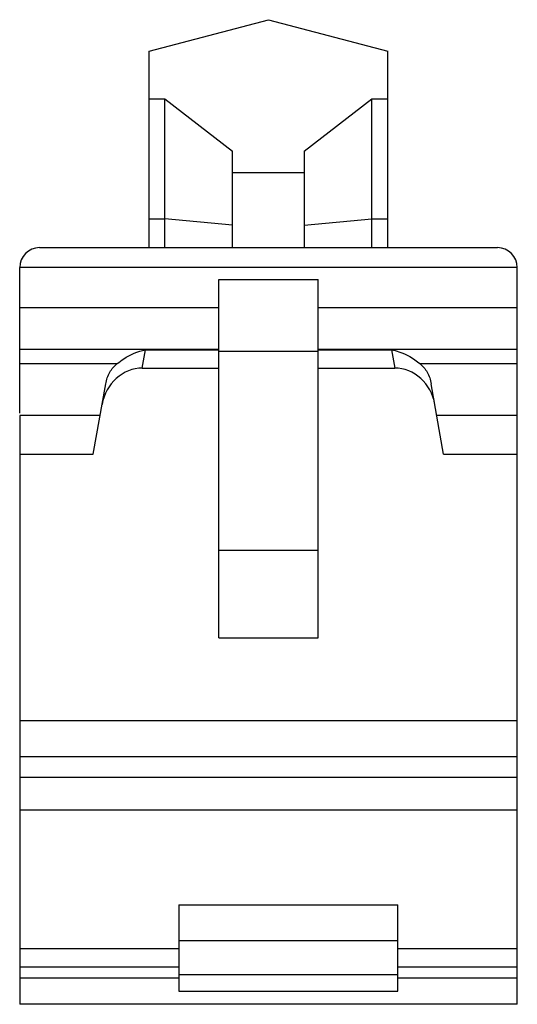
# Model space of a CAD drawing. Extents: x 23 to 2175, y 26 to 490.
# Tile 44 of 55: x 1743 to 1756, y 342 to 367. Entities that reach past the tile are written whole.
import ezdxf

# ---------------------------------------------------------------- set-up
doc = ezdxf.new("R2010")
doc.units = 0
doc.header["$LTSCALE"] = 23.1
doc.header["$MEASUREMENT"] = 0
doc.layers.get('0').update_dxf_attribs({"linetype": 'CONTINUOUS', "lineweight": 25})

msp = doc.modelspace()

# ---------------------------------------------------------------- linework, layer by layer
at = {"color": 7, "linetype": 'Continuous'}
for p, q in [((1746.394, 366.193), (1749.394, 366.987)), ((1749.394, 366.987), (1752.394, 366.193)), ((1746.394, 361.264), (1746.394, 366.193)), ((1752.394, 361.264), (1752.394, 366.193)), ((1746.394, 365.002), (1746.794, 365.002)), ((1746.794, 361.264), (1746.794, 365.002)), ((1746.794, 365.002), (1748.494, 363.683)), ((1750.294, 363.683), (1751.994, 365.002)), ((1751.994, 361.264), (1751.994, 365.002)), ((1751.994, 365.002), (1752.394, 365.002)), ((1748.494, 361.264), (1748.494, 363.683)), ((1750.294, 363.683), (1750.294, 361.264)), ((1748.494, 363.15), (1750.294, 363.15)), ((1746.394, 361.984), (1746.794, 361.984)), ((1748.494, 361.826), (1746.794, 361.984)), ((1750.294, 361.826), (1751.994, 361.984)), ((1751.994, 361.984), (1752.394, 361.984)), ((1743.644, 361.264), (1755.144, 361.264)), ((1743.144, 357.103), (1743.144, 360.764)), ((1755.644, 360.764), (1743.144, 360.764)), ((1755.644, 342.264), (1755.644, 360.764)), ((1748.144, 351.464), (1748.144, 360.464)), ((1748.144, 360.464), (1750.644, 360.464)), ((1750.644, 351.464), (1750.644, 360.464)), ((1743.144, 359.764), (1748.144, 359.764)), ((1750.644, 359.764), (1755.644, 359.764)), ((1743.144, 358.71), (1748.144, 358.71)), ((1746.224, 358.239), (1746.305, 358.696)), ((1746.305, 358.696), (1748.144, 358.696)), ((1748.144, 358.664), (1750.644, 358.664)), ((1750.644, 358.71), (1755.644, 358.71)), ((1750.644, 358.696), (1752.484, 358.696)), ((1752.484, 358.696), (1752.564, 358.239)), ((1743.144, 358.35), (1745.597, 358.35)), ((1746.224, 358.239), (1748.144, 358.239)), ((1750.644, 358.239), (1752.564, 358.239)), ((1753.192, 358.35), (1755.644, 358.35)), ((1744.994, 356.08), (1745.305, 357.842)), ((1753.794, 356.08), (1753.483, 357.842)), ((1743.144, 357.05), (1743.144, 342.264)), ((1745.165, 357.05), (1743.144, 357.05)), ((1755.644, 357.05), (1753.623, 357.05)), ((1743.144, 356.08), (1744.994, 356.08)), ((1753.794, 356.08), (1755.644, 356.08)), ((1748.144, 353.664), (1750.644, 353.664)), ((1748.144, 351.464), (1750.644, 351.464)), ((1743.144, 349.387), (1755.644, 349.387)), ((1755.644, 348.482), (1743.144, 348.482)), ((1743.144, 347.964), (1755.644, 347.964)), ((1755.644, 347.139), (1743.144, 347.139)), ((1747.144, 344.764), (1752.644, 344.764)), ((1747.144, 344.764), (1747.144, 342.59)), ((1752.644, 342.59), (1752.644, 344.764)), ((1743.144, 343.664), (1747.144, 343.664)), ((1747.144, 343.867), (1752.644, 343.867)), ((1752.644, 343.664), (1755.644, 343.664)), ((1743.144, 343.201), (1747.144, 343.201)), ((1752.644, 343.201), (1755.644, 343.201)), ((1747.144, 342.922), (1743.144, 342.922)), ((1747.144, 343.011), (1752.644, 343.011)), ((1755.644, 342.922), (1752.644, 342.922)), ((1747.144, 342.59), (1752.644, 342.59)), ((1755.644, 342.264), (1743.144, 342.264))]:
    msp.add_line(p, q, dxfattribs=at)
for centre, start, end in [((1743.644, 360.764), 90, 180), ((1755.144, 360.764), 0, 90)]:
    msp.add_arc(centre, 0.5, start, end, dxfattribs=at)
for centre, major_axis, start_param, end_param in [((1746.198, 357.146), (0.162, 1.083), 6.418811, 7.825353), ((1752.591, 357.146), (-0.162, 1.083), 4.741018, 6.14756)]:
    msp.add_ellipse(centre, major_axis=major_axis, ratio=0.912808, start_param=start_param, end_param=end_param, dxfattribs=at)
for points, knots in [([(1745.597, 358.35), (1745.648, 358.395), (1745.858, 358.556), (1746.111, 358.664), (1746.305, 358.696)], [0, 0, 0, 0, 0.257479, 1, 1, 1, 1]), ([(1752.484, 358.696), (1752.547, 358.685), (1752.804, 358.622), (1753.04, 358.482), (1753.192, 358.35)], [0, 0, 0, 0, 0.24069, 1, 1, 1, 1]), ([(1745.305, 357.842), (1745.323, 357.945), (1745.387, 358.139), (1745.522, 358.293), (1745.597, 358.35)], [0, 0, 0, 0, 0.525373, 1, 1, 1, 1]), ([(1753.192, 358.35), (1753.267, 358.293), (1753.402, 358.139), (1753.465, 357.945), (1753.483, 357.842)], [0, 0, 0, 0, 0.474613, 1, 1, 1, 1])]:
    msp.add_open_spline(points, degree=3, knots=knots, dxfattribs=at)

doc.saveas('drawing.dxf')
